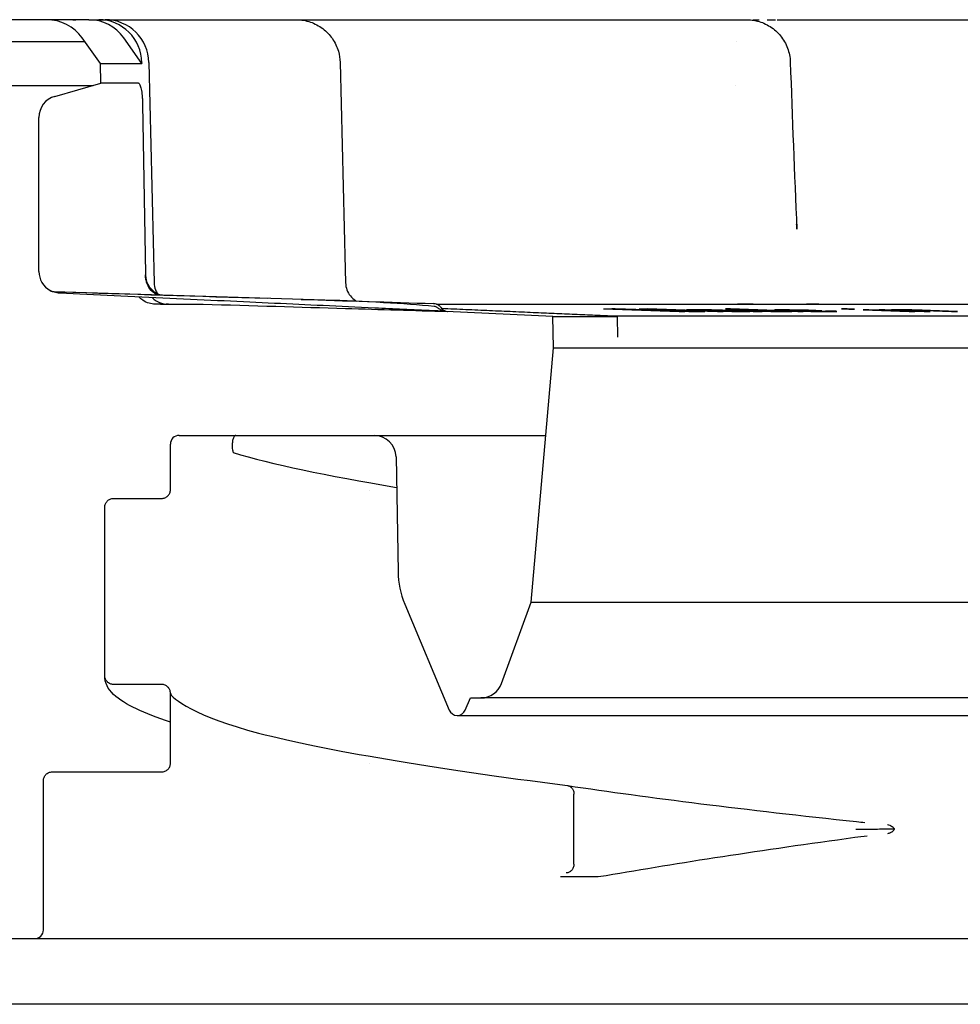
# Model space of a CAD drawing. Header units: millimetres. Extents: x -21336 to 21336, y -500 to 5820.
# Tile 22 of 26: x 2311 to 2332, y 5160 to 5183. Entities that reach past the tile are written whole.
import ezdxf

# ---------------------------------------------------------------- set-up
doc = ezdxf.new("R2010")
doc.units = ezdxf.units.MM
doc.header["$LTSCALE"] = 20
doc.layers.add('_Sichtbarkanten', color=7, linetype='Continuous', lineweight=25)

msp = doc.modelspace()

# ---------------------------------------------------------------- linework, layer by layer
at = {"layer": '_Sichtbarkanten'}
for p, q in [((2311.495, 5182.8), (2296.09, 5182.8)), ((2312.459, 5182.8), (2311.495, 5182.8)), ((2312.459, 5182.8), (2312.685, 5182.8)), ((2312.685, 5182.8), (2312.832, 5182.8)), ((2312.832, 5182.8), (2315.353, 5182.8)), ((2317.093, 5182.8), (2317.196, 5182.8)), ((2317.181, 5182.8), (2317.196, 5182.8)), ((2317.196, 5182.8), (2325.225, 5182.8)), ((2327.325, 5182.8), (2327.325, 5182.8)), ((2327.325, 5182.8), (2327.48, 5182.8)), ((2327.478, 5182.8), (2327.48, 5182.8)), ((2328.176, 5182.8), (2339.536, 5182.8)), ((2312.725, 5181.8), (2312.307, 5182.383)), ((2313.669, 5181.8), (2313.258, 5182.383)), ((2295.589, 5182.3), (2312.366, 5182.3)), ((2327.253, 5182.3), (2327.253, 5182.3)), ((2312.725, 5181.8), (2313.669, 5181.8)), ((2312.733, 5181.35), (2312.725, 5181.8)), ((2313.669, 5181.817), (2313.669, 5181.8)), ((2328.479, 5181.835), (2328.479, 5181.835)), ((2307.309, 5181.3), (2312.559, 5181.3)), ((2311.68, 5181.048), (2312.733, 5181.35)), ((2313.592, 5181.35), (2312.733, 5181.35)), ((2327.237, 5181.3), (2327.237, 5181.3)), ((2313.685, 5180.872), (2313.752, 5176.991)), ((2311.318, 5177.047), (2311.318, 5180.567)), ((2328.629, 5178.013), (2328.629, 5178.013)), ((2317.845, 5176.392), (2311.666, 5176.585)), ((2314.094, 5176.3), (2313.974, 5176.3)), ((2314.275, 5176.3), (2314.221, 5176.3)), ((2314.275, 5176.3), (2315.066, 5176.3)), ((2320.339, 5176.314), (2320.335, 5176.314)), ((2320.403, 5176.3), (2320.403, 5176.3)), ((2320.407, 5176.3), (2355.756, 5176.3)), ((2323.059, 5176.02), (2320.622, 5176.134)), ((2320.639, 5176.134), (2320.639, 5176.134)), ((2323.059, 5176.02), (2324.531, 5176.02)), ((2323.071, 5175.3), (2323.059, 5176.02)), ((2324.212, 5176.192), (2325.943, 5176.129)), ((2324.225, 5176.034), (2355.455, 5176.034)), ((2324.539, 5175.543), (2324.531, 5176.02)), ((2326.068, 5176.129), (2324.706, 5176.178)), ((2326.946, 5176.129), (2325.215, 5176.192)), ((2325.458, 5176.178), (2326.82, 5176.129)), ((2325.943, 5176.129), (2326.068, 5176.129)), ((2326.121, 5176.17), (2326.112, 5176.169)), ((2326.112, 5176.169), (2326.14, 5176.166)), ((2326.241, 5176.171), (2326.121, 5176.17)), ((2326.14, 5176.166), (2326.189, 5176.164)), ((2326.189, 5176.164), (2326.261, 5176.161)), ((2326.375, 5176.171), (2326.241, 5176.171)), ((2326.261, 5176.161), (2326.373, 5176.161)), ((2326.323, 5176.164), (2326.332, 5176.165)), ((2326.373, 5176.161), (2326.323, 5176.164)), ((2326.332, 5176.165), (2326.385, 5176.166)), ((2326.361, 5176.129), (2326.528, 5176.129)), ((2326.544, 5176.17), (2326.375, 5176.171)), ((2326.385, 5176.166), (2326.519, 5176.166)), ((2326.519, 5176.166), (2326.644, 5176.165)), ((2326.683, 5176.168), (2326.544, 5176.17)), ((2326.583, 5176.156), (2326.566, 5176.153)), ((2326.566, 5176.153), (2326.593, 5176.15)), ((2326.681, 5176.157), (2326.583, 5176.156)), ((2326.593, 5176.15), (2326.693, 5176.145)), ((2326.644, 5176.165), (2326.724, 5176.164)), ((2326.8, 5176.165), (2326.683, 5176.168)), ((2326.693, 5176.145), (2326.801, 5176.141)), ((2326.724, 5176.164), (2326.818, 5176.161)), ((2326.763, 5176.149), (2326.772, 5176.15)), ((2326.79, 5176.146), (2326.763, 5176.149)), ((2326.772, 5176.15), (2326.825, 5176.152)), ((2326.876, 5176.142), (2326.79, 5176.146)), ((2326.93, 5176.161), (2326.8, 5176.165)), ((2326.801, 5176.141), (2326.967, 5176.136)), ((2326.818, 5176.161), (2326.926, 5176.157)), ((2326.82, 5176.129), (2326.946, 5176.129)), ((2326.948, 5176.14), (2326.876, 5176.142)), ((2327.505, 5176.14), (2326.93, 5176.161)), ((2327.042, 5176.137), (2326.948, 5176.14)), ((2326.967, 5176.136), (2327.141, 5176.132)), ((2327.116, 5176.192), (2326.999, 5176.191)), ((2326.999, 5176.191), (2327.738, 5176.164)), ((2327.203, 5176.134), (2327.042, 5176.137)), ((2327.07, 5176.152), (2327.286, 5176.144)), ((2328.77, 5176.129), (2327.116, 5176.192)), ((2327.175, 5176.171), (2327.117, 5176.17)), ((2327.117, 5176.17), (2327.117, 5176.168)), ((2327.117, 5176.168), (2327.152, 5176.164)), ((2327.141, 5176.132), (2327.222, 5176.13)), ((2327.152, 5176.164), (2327.199, 5176.161)), ((2327.316, 5176.171), (2327.175, 5176.171)), ((2327.199, 5176.161), (2327.316, 5176.156)), ((2327.337, 5176.134), (2327.203, 5176.134)), ((2327.222, 5176.13), (2327.347, 5176.129)), ((2327.286, 5176.144), (2327.335, 5176.141)), ((2327.445, 5176.17), (2327.316, 5176.171)), ((2327.316, 5176.156), (2327.598, 5176.145)), ((2327.328, 5176.162), (2327.351, 5176.165)), ((2327.387, 5176.158), (2327.328, 5176.162)), ((2327.335, 5176.141), (2327.376, 5176.137)), ((2327.376, 5176.137), (2327.337, 5176.134)), ((2327.347, 5176.129), (2327.481, 5176.129)), ((2327.351, 5176.165), (2327.492, 5176.165)), ((2327.469, 5176.154), (2327.387, 5176.158)), ((2327.527, 5176.169), (2327.445, 5176.17)), ((2327.68, 5176.146), (2327.469, 5176.154)), ((2327.481, 5176.129), (2327.556, 5176.13)), ((2327.492, 5176.165), (2327.621, 5176.164)), ((2327.551, 5176.133), (2327.502, 5176.136)), ((2327.502, 5176.136), (2327.632, 5176.132)), ((2327.707, 5176.133), (2327.505, 5176.14)), ((2327.644, 5176.166), (2327.527, 5176.169)), ((2327.556, 5176.13), (2327.551, 5176.133)), ((2327.598, 5176.145), (2327.762, 5176.14)), ((2327.621, 5176.164), (2327.761, 5176.161)), ((2327.632, 5176.132), (2327.726, 5176.129)), ((2327.738, 5176.164), (2327.644, 5176.166)), ((2327.903, 5176.14), (2327.68, 5176.146)), ((2327.837, 5176.129), (2327.707, 5176.133)), ((2327.726, 5176.129), (2327.837, 5176.129)), ((2327.761, 5176.161), (2327.914, 5176.157)), ((2327.762, 5176.14), (2327.856, 5176.137)), ((2327.856, 5176.137), (2328.032, 5176.133)), ((2328.043, 5176.137), (2327.903, 5176.14)), ((2327.914, 5176.157), (2328.266, 5176.144)), ((2328.032, 5176.133), (2328.172, 5176.13)), ((2328.172, 5176.136), (2328.043, 5176.137)), ((2328.126, 5176.169), (2328.122, 5176.166)), ((2328.122, 5176.166), (2328.141, 5176.164)), ((2328.166, 5176.17), (2328.126, 5176.169)), ((2328.141, 5176.164), (2328.23, 5176.158)), ((2328.278, 5176.171), (2328.166, 5176.17)), ((2328.266, 5176.136), (2328.172, 5176.136)), ((2328.172, 5176.13), (2328.301, 5176.129)), ((2328.23, 5176.158), (2328.412, 5176.15)), ((2328.266, 5176.144), (2328.324, 5176.14)), ((2328.324, 5176.137), (2328.266, 5176.136)), ((2328.46, 5176.17), (2328.278, 5176.171)), ((2328.301, 5176.129), (2328.442, 5176.129)), ((2328.313, 5176.164), (2328.328, 5176.165)), ((2328.343, 5176.16), (2328.313, 5176.164)), ((2328.324, 5176.14), (2328.324, 5176.137)), ((2328.328, 5176.165), (2328.392, 5176.166)), ((2328.387, 5176.157), (2328.343, 5176.16)), ((2328.421, 5176.156), (2328.387, 5176.157)), ((2328.392, 5176.166), (2328.573, 5176.165)), ((2328.412, 5176.15), (2328.642, 5176.142)), ((2328.489, 5176.134), (2328.442, 5176.137)), ((2328.442, 5176.137), (2328.653, 5176.129)), ((2328.442, 5176.129), (2328.5, 5176.13)), ((2328.686, 5176.166), (2328.46, 5176.17)), ((2328.512, 5176.132), (2328.489, 5176.134)), ((2328.5, 5176.13), (2328.512, 5176.132)), ((2328.603, 5176.148), (2328.534, 5176.15)), ((2328.573, 5176.165), (2328.716, 5176.162)), ((2328.731, 5176.144), (2328.603, 5176.148)), ((2328.642, 5176.142), (2328.829, 5176.137)), ((2328.653, 5176.129), (2328.77, 5176.129)), ((2328.897, 5176.161), (2328.686, 5176.166)), ((2328.716, 5176.162), (2328.868, 5176.158)), ((2328.824, 5176.141), (2328.731, 5176.144)), ((2329.001, 5176.137), (2328.824, 5176.141)), ((2328.829, 5176.137), (2328.947, 5176.134)), ((2328.868, 5176.158), (2328.937, 5176.156)), ((2329.059, 5176.156), (2328.897, 5176.161)), ((2328.947, 5176.134), (2329.089, 5176.132)), ((2329.084, 5176.136), (2329.001, 5176.137)), ((2329.197, 5176.15), (2329.059, 5176.156)), ((2329.217, 5176.134), (2329.084, 5176.136)), ((2329.089, 5176.132), (2329.197, 5176.13)), ((2329.197, 5176.13), (2329.379, 5176.129)), ((2329.354, 5176.136), (2329.217, 5176.134)), ((2329.403, 5176.142), (2329.28, 5176.142)), ((2329.28, 5176.142), (2329.359, 5176.138)), ((2329.359, 5176.138), (2329.354, 5176.136)), ((2329.379, 5176.129), (2329.516, 5176.13)), ((2329.516, 5176.137), (2329.403, 5176.142)), ((2329.546, 5176.133), (2329.516, 5176.137)), ((2329.516, 5176.13), (2329.546, 5176.133)), ((2329.782, 5176.191), (2329.65, 5176.191)), ((2329.65, 5176.191), (2329.814, 5176.185)), ((2329.946, 5176.185), (2329.782, 5176.191)), ((2329.814, 5176.185), (2329.946, 5176.185)), ((2330.274, 5176.171), (2330.142, 5176.171)), ((2330.142, 5176.171), (2331.191, 5176.129)), ((2331.324, 5176.129), (2330.274, 5176.171)), ((2330.639, 5176.172), (2330.503, 5176.172)), ((2330.503, 5176.172), (2331.535, 5176.129)), ((2330.8, 5176.165), (2330.639, 5176.172)), ((2330.807, 5176.17), (2330.79, 5176.168)), ((2330.79, 5176.168), (2330.8, 5176.165)), ((2330.884, 5176.171), (2330.807, 5176.17)), ((2330.993, 5176.171), (2330.884, 5176.171)), ((2330.919, 5176.162), (2330.936, 5176.165)), ((2330.929, 5176.16), (2330.919, 5176.162)), ((2331.671, 5176.129), (2330.929, 5176.16)), ((2330.936, 5176.165), (2331.013, 5176.166)), ((2331.106, 5176.17), (2330.993, 5176.171)), ((2331.013, 5176.166), (2331.154, 5176.165)), ((2331.252, 5176.168), (2331.106, 5176.17)), ((2331.154, 5176.165), (2331.24, 5176.164)), ((2331.191, 5176.129), (2331.324, 5176.129)), ((2331.24, 5176.164), (2331.359, 5176.161)), ((2331.371, 5176.165), (2331.252, 5176.168)), ((2331.359, 5176.161), (2331.548, 5176.154)), ((2331.495, 5176.161), (2331.371, 5176.165)), ((2331.684, 5176.154), (2331.495, 5176.161)), ((2331.535, 5176.129), (2331.671, 5176.129)), ((2331.548, 5176.154), (2332.161, 5176.129)), ((2332.296, 5176.129), (2331.684, 5176.154)), ((2332.161, 5176.129), (2332.296, 5176.129)), ((2322.563, 5169.492), (2323.071, 5175.3)), ((2323.071, 5175.3), (2418.039, 5175.3)), ((2314.321, 5172.06), (2314.321, 5173.1)), ((2314.521, 5173.3), (2318.975, 5173.3)), ((2318.975, 5173.3), (2322.896, 5173.3)), ((2319.475, 5172.809), (2319.521, 5170.183)), ((2314.321, 5172.06), (2314.321, 5172.06)), ((2318.859, 5172.05), (2318.859, 5172.05)), ((2312.821, 5167.81), (2312.821, 5171.659)), ((2321.885, 5167.63), (2322.563, 5169.492)), ((2322.563, 5169.492), (2418.546, 5169.492)), ((2319.675, 5169.447), (2320.687, 5167.024)), ((2314.121, 5167.61), (2313.021, 5167.61)), ((2314.321, 5167.409), (2314.321, 5167.409)), ((2314.321, 5165.81), (2314.321, 5167.409)), ((2321.056, 5167.024), (2321.172, 5167.301)), ((2321.172, 5167.301), (2321.415, 5167.301)), ((2419.727, 5167.301), (2321.415, 5167.301)), ((2320.872, 5166.901), (2420.271, 5166.901)), ((2314.321, 5165.81), (2314.321, 5165.81)), ((2318.859, 5165.8), (2318.859, 5165.8)), ((2311.421, 5165.409), (2311.421, 5165.409)), ((2311.421, 5162), (2311.421, 5165.409)), ((2323.538, 5163.502), (2323.538, 5165.1)), ((2310.538, 5161.8), (2311.221, 5161.8)), ((2311.221, 5161.8), (2331.711, 5161.8)), ((2331.711, 5161.8), (2334.3, 5161.8)), ((2431.571, 5160.3), (2309.571, 5160.3))]:
    msp.add_line(p, q, dxfattribs=at)
for centre, radius, start, end in [((2311.495, 5181.8), 1, 35.6618, 90), ((2312.832, 5181.8), 1, 1.2972, 90.0001), ((2311.818, 5180.567), 0.5, 106, 180), ((2311.818, 5177.047), 0.5, 180, 240.9201), ((2311.672, 5176.785), 0.2, 240.9201, 268.2101), ((2311.672, 5176.785), 0.2, 267.95, 268.2132), ((2314.521, 5173.1), 0.2, 90, 180), ((2318.975, 5172.8), 0.5, 1, 90), ((2321.521, 5170.218), 2, 181, 202.6613), ((2321.415, 5167.801), 0.5, 270, 340), ((2320.872, 5167.101), 0.2, 202.6613, 337.3387), ((2311.221, 5162), 0.2, 270, 0)]:
    msp.add_arc(centre, radius, start, end, dxfattribs=at)
for centre, major_axis, ratio, start_param, end_param in [((2312.459, 5181.8), (0, 1), 0.983682, 5.334804, 6.283185), ((2312.685, 5181.8), (0, 1), 0.983682, 4.729842, 6.283185), ((2315.353, 5181.8), (0, 1), 0.921933, 0.000272, 0.000284), ((2314.273, 5176.978), (0.521, 0.011), 0.960809, 3.137116, 4.329897), ((2314.276, 5176.8), (0.521, 0.011), 0.960803, 3.896809, 4.689633), ((2320.332, 5176.114), (0.009, 0.2), 0.999308, 5.992816, 6.283185), ((2327.273, 5176.8), (0, -0.5), 0.125347, 6.283174, 6.2832), ((2320.667, 5176.333), (-0.01, -0.2), 0.999287, 5.340805, 6.283185), ((2322.924, 5182.426), (51.576, -0.219), 0.120804, 4.73788, 4.741526), ((2326.505, 5182.433), (51.606, 0.22), 0.120874, 4.683236, 4.68688), ((2327.064, 5182.163), (53.422, 0.039), 0.112431, 4.705138, 4.709728), ((2327.208, 5182.139), (53.248, 0.039), 0.112434, 4.705114, 4.709719), ((2328.872, 6829.999), (-0.104, -1653.849), 0.588943, 6.282945, 6.283625), ((2330.815, 5163.375), (5.549, 0.593), 0.148564, 1.659965, 1.659983)]:
    msp.add_ellipse(centre, major_axis=major_axis, ratio=ratio, start_param=start_param, end_param=end_param, dxfattribs=at)
for points, knots in [([(2312.094, 5182.799), (2312.094, 5182.799), (2312.094, 5182.799), (2312.094, 5182.799), (2312.094, 5182.799), (2312.095, 5182.799), (2312.096, 5182.799), (2312.099, 5182.799), (2312.101, 5182.799), (2312.108, 5182.8), (2312.113, 5182.8), (2312.121, 5182.8), (2312.124, 5182.8), (2312.127, 5182.8), (2312.127, 5182.8), (2312.128, 5182.8), (2312.128, 5182.8), (2312.128, 5182.8), (2312.128, 5182.8), (2312.128, 5182.8), (2312.128, 5182.8), (2312.129, 5182.8), (2312.129, 5182.8), (2312.129, 5182.8), (2312.129, 5182.8), (2312.132, 5182.8), (2312.143, 5182.8), (2312.163, 5182.8)], [0, 0, 0, 0, 0.0000125, 0.0000125, 0.00006252, 0.00006252, 0.00026257, 0.00026257, 0.00086275, 0.00086275, 0.00246327, 0.00246327, 0.00327312, 0.00327312, 0.0033762, 0.0033762, 0.00342709, 0.00342709, 0.00347747, 0.00347747, 0.00367825, 0.00367825, 0.00405258, 0.00405258, 0.00804505, 0.00804505, 0.04015753, 0.04015753, 0.04015753, 0.04015753]), ([(2315.353, 5182.8), (2315.397, 5182.8), (2315.447, 5182.8), (2315.503, 5182.8), (2315.504, 5182.8)], [0, 0, 0, 0, 0.1428571, 0.1439925, 0.1439925, 0.1439925, 0.1439925]), ([(2315.679, 5182.8), (2315.682, 5182.8), (2315.745, 5182.8), (2315.813, 5182.8), (2315.882, 5182.8)], [0.2788753, 0.2788753, 0.2788753, 0.2788753, 0.2857143, 0.4105752, 0.4105752, 0.4105752, 0.4105752]), ([(2316.08, 5182.8), (2316.108, 5182.8), (2316.184, 5182.8), (2316.265, 5182.8), (2316.318, 5182.8)], [0.5254031, 0.5254031, 0.5254031, 0.5254031, 0.5714286, 0.650889, 0.650889, 0.650889, 0.650889]), ([(2316.622, 5182.8), (2316.666, 5182.8), (2316.817, 5182.8), (2316.973, 5182.8), (2317.086, 5182.8)], [0.7963405, 0.7963405, 0.7963405, 0.7963405, 0.8571429, 1, 1, 1, 1]), ([(2317.196, 5182.8), (2317.251, 5182.8), (2317.307, 5182.795), (2317.415, 5182.777), (2317.467, 5182.764), (2317.619, 5182.712), (2317.715, 5182.661), (2317.884, 5182.533), (2317.96, 5182.454), (2318.08, 5182.279), (2318.127, 5182.18), (2318.181, 5181.995), (2318.194, 5181.909), (2318.196, 5181.823)], [0, 0, 0, 0, 0.0166068, 0.0166068, 0.0327708, 0.0327708, 0.0646347, 0.0646347, 0.0964913, 0.0964913, 0.1285532, 0.1285532, 0.154244, 0.154244, 0.154244, 0.154244]), ([(2325.225, 5182.8), (2325.298, 5182.8), (2325.377, 5182.8), (2325.46, 5182.8), (2325.46, 5182.8)], [0, 0, 0, 0, 0.1428571, 0.1435786, 0.1435786, 0.1435786, 0.1435786]), ([(2325.713, 5182.8), (2325.716, 5182.8), (2325.803, 5182.8), (2325.895, 5182.8), (2325.987, 5182.8)], [0.2818997, 0.2818997, 0.2818997, 0.2818997, 0.2857143, 0.4178194, 0.4178194, 0.4178194, 0.4178194]), ([(2326.227, 5182.8), (2326.257, 5182.8), (2326.336, 5182.8), (2326.416, 5182.8), (2326.467, 5182.8)], [0.5307531, 0.5307531, 0.5307531, 0.5307531, 0.5714286, 0.6386462, 0.6386462, 0.6386462, 0.6386462]), ([(2326.785, 5182.8), (2326.85, 5182.8), (2326.948, 5182.8), (2327.047, 5182.8), (2327.08, 5182.8)], [0.7755884, 0.7755884, 0.7755884, 0.7755884, 0.8571429, 0.898775, 0.898775, 0.898775, 0.898775]), ([(2327.48, 5182.8), (2327.522, 5182.8), (2327.564, 5182.797), (2327.646, 5182.787), (2327.687, 5182.779), (2327.83, 5182.743), (2327.93, 5182.699), (2328.109, 5182.585), (2328.19, 5182.512), (2328.324, 5182.347), (2328.378, 5182.252), (2328.454, 5182.052), (2328.476, 5181.943), (2328.479, 5181.835)], [0, 0, 0, 0, 0.0125805, 0.0125805, 0.0249658, 0.0249658, 0.0568294, 0.0568294, 0.0886938, 0.0886938, 0.1205347, 0.1205347, 0.1530312, 0.1530312, 0.1530312, 0.1530312]), ([(2313.592, 5181.35), (2313.598, 5181.35), (2313.603, 5181.347), (2313.615, 5181.334), (2313.621, 5181.324), (2313.637, 5181.287), (2313.646, 5181.254), (2313.663, 5181.169), (2313.67, 5181.12), (2313.678, 5181.034), (2313.68, 5181.001), (2313.684, 5180.936), (2313.685, 5180.904), (2313.685, 5180.872)], [-0.0759992, -0.0759992, -0.0759992, -0.0759992, -0.06613135, -0.06613135, -0.05579541, -0.05579541, -0.03778289, -0.03778289, -0.01981545, -0.01981545, -0.00967498, -0.00967498, 0, 0, 0, 0]), ([(2313.752, 5176.991), (2313.752, 5176.987), (2313.752, 5176.984), (2313.752, 5176.976), (2313.752, 5176.972), (2313.752, 5176.969)], [-0.002286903, -0.002286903, -0.002286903, -0.002286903, -0.001152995, -0.001152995, -0.000045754, -0.000045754, -0.000045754, -0.000045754]), ([(2314.021, 5176.512), (2314.008, 5176.518), (2313.995, 5176.524), (2313.935, 5176.56), (2313.891, 5176.6), (2313.822, 5176.693), (2313.796, 5176.745), (2313.77, 5176.829), (2313.763, 5176.857), (2313.755, 5176.913), (2313.752, 5176.941), (2313.752, 5176.969)], [0.01970113, 0.01970113, 0.01970113, 0.01970113, 0.02570745, 0.02570745, 0.04825969, 0.04825969, 0.0676593, 0.0676593, 0.07665584, 0.07665584, 0.08509615, 0.08509615, 0.08509615, 0.08509615]), ([(2313.951, 5176.787), (2313.953, 5176.733), (2313.963, 5176.679), (2313.993, 5176.597), (2314.008, 5176.566), (2314.026, 5176.537)], [0, 0, 0, 0, 0.01614808, 0.01614808, 0.02633431, 0.02633431, 0.02633431, 0.02633431]), ([(2318.323, 5176.786), (2318.324, 5176.732), (2318.335, 5176.678), (2318.372, 5176.577), (2318.398, 5176.53), (2318.464, 5176.447), (2318.505, 5176.41), (2318.555, 5176.377), (2318.562, 5176.373), (2318.568, 5176.369)], [0, 0, 0, 0, 0.01614804, 0.01614804, 0.03207207, 0.03207207, 0.04800413, 0.04800413, 0.05021546, 0.05021546, 0.05021546, 0.05021546]), ([(2311.581, 5176.607), (2311.58, 5176.608), (2311.58, 5176.608), (2311.58, 5176.608), (2311.58, 5176.608), (2311.58, 5176.607), (2311.58, 5176.607), (2311.581, 5176.607), (2311.582, 5176.607), (2311.583, 5176.606), (2311.583, 5176.606), (2311.586, 5176.605), (2311.588, 5176.604), (2311.591, 5176.602), (2311.593, 5176.601), (2311.6, 5176.599), (2311.604, 5176.597), (2311.621, 5176.591), (2311.633, 5176.589), (2311.652, 5176.586), (2311.659, 5176.585), (2311.665, 5176.585)], [0.02602934, 0.02602934, 0.02602934, 0.02602934, 0.0271549, 0.0271549, 0.02765694, 0.02765694, 0.02802265, 0.02802265, 0.02834704, 0.02834704, 0.02867266, 0.02867266, 0.02933194, 0.02933194, 0.02997769, 0.02997769, 0.03145881, 0.03145881, 0.03515697, 0.03515697, 0.03717204, 0.03717204, 0.03717204, 0.03717204]), ([(2311.79, 5176.548), (2311.747, 5176.55), (2311.703, 5176.559), (2311.647, 5176.577), (2311.631, 5176.584), (2311.611, 5176.592), (2311.605, 5176.595), (2311.595, 5176.6), (2311.59, 5176.602), (2311.586, 5176.604)], [0, 0, 0, 0, 0.01307036, 0.01307036, 0.01850465, 0.01850465, 0.02104522, 0.02104522, 0.02403718, 0.02403718, 0.02403718, 0.02403718]), ([(2311.666, 5176.585), (2311.689, 5176.584), (2311.714, 5176.584), (2311.758, 5176.582), (2311.777, 5176.582), (2311.796, 5176.581)], [0, 0, 0, 0, 0.00750789, 0.00750789, 0.01323099, 0.01323099, 0.01323099, 0.01323099]), ([(2320.318, 5176.149), (2319.853, 5176.171), (2319.41, 5176.191), (2318.994, 5176.211), (2318.578, 5176.23), (2318.189, 5176.248), (2317.812, 5176.266), (2317.435, 5176.284), (2317.07, 5176.301), (2316.698, 5176.318), (2316.325, 5176.336), (2315.945, 5176.354), (2315.546, 5176.372), (2315.147, 5176.391), (2314.729, 5176.41), (2314.306, 5176.43), (2313.884, 5176.45), (2313.455, 5176.47), (2313.035, 5176.49), (2312.615, 5176.509), (2312.203, 5176.529), (2311.793, 5176.548)], [0, 0, 0, 0, 0.142857, 0.142857, 0.142857, 0.285714, 0.285714, 0.285714, 0.428571, 0.428571, 0.428571, 0.571429, 0.571429, 0.571429, 0.714286, 0.714286, 0.714286, 0.857143, 0.857143, 0.857143, 1, 1, 1, 1]), ([(2313.974, 5176.3), (2313.951, 5176.3), (2313.926, 5176.302), (2313.879, 5176.308), (2313.856, 5176.313), (2313.783, 5176.335), (2313.733, 5176.359), (2313.659, 5176.41), (2313.63, 5176.435), (2313.605, 5176.463)], [0, 0, 0, 0, 0.00720864, 0.00720864, 0.01427122, 0.01427122, 0.03020317, 0.03020317, 0.0414543, 0.0414543, 0.0414543, 0.0414543]), ([(2315.066, 5176.3), (2316.196, 5176.266), (2318.118, 5176.209), (2319.891, 5176.156), (2320.639, 5176.134)], [0, 0, 0, 0, 0.3333333, 0.5903568, 0.5903568, 0.5903568, 0.5903568]), ([(2320.339, 5176.314), (2320.339, 5176.314), (2320.339, 5176.314), (2320.34, 5176.314), (2320.341, 5176.314), (2320.349, 5176.314), (2320.355, 5176.313), (2320.383, 5176.309), (2320.404, 5176.302), (2320.443, 5176.282), (2320.461, 5176.269), (2320.485, 5176.244), (2320.493, 5176.234), (2320.5, 5176.223)], [0.00006351, 0.00006351, 0.00006351, 0.00006351, 0.00007643, 0.00007643, 0.00042982, 0.00042982, 0.0023165, 0.0023165, 0.00891549, 0.00891549, 0.01535168, 0.01535168, 0.01923393, 0.01923393, 0.01923393, 0.01923393]), ([(2320.404, 5176.228), (2320.402, 5176.229), (2320.401, 5176.23), (2320.389, 5176.237), (2320.378, 5176.241), (2320.36, 5176.246), (2320.354, 5176.248), (2320.346, 5176.249), (2320.344, 5176.249), (2320.342, 5176.249)], [-0.014693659, -0.014693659, -0.014693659, -0.014693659, -0.014162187, -0.014162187, -0.010590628, -0.010590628, -0.008613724, -0.008613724, -0.008147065, -0.008147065, -0.008147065, -0.008147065]), ([(2320.398, 5176.303), (2320.419, 5176.296), (2320.438, 5176.285), (2320.473, 5176.258), (2320.488, 5176.242), (2320.5, 5176.223)], [0, 0, 0, 0, 0.00652362, 0.00652362, 0.01310085, 0.01310085, 0.01310085, 0.01310085]), ([(2320.615, 5176.135), (2320.605, 5176.135), (2320.592, 5176.136), (2320.577, 5176.137), (2320.562, 5176.137), (2320.545, 5176.138), (2320.526, 5176.139), (2320.507, 5176.14), (2320.486, 5176.141), (2320.464, 5176.142), (2320.442, 5176.143), (2320.418, 5176.144), (2320.394, 5176.145), (2320.369, 5176.146), (2320.344, 5176.148), (2320.318, 5176.149)], [0.2924974, 0.2924974, 0.2924974, 0.2924974, 0.4285714, 0.4285714, 0.4285714, 0.5714286, 0.5714286, 0.5714286, 0.7142857, 0.7142857, 0.7142857, 0.8571429, 0.8571429, 0.8571429, 1, 1, 1, 1]), ([(2320.622, 5176.134), (2320.596, 5176.136), (2320.571, 5176.141), (2320.518, 5176.158), (2320.493, 5176.171), (2320.447, 5176.198), (2320.425, 5176.215), (2320.404, 5176.228)], [-0.01796569, -0.01796569, -0.01796569, -0.01796569, -0.01309678, -0.01309678, -0.00741781, -0.00741781, -0.00000041, -0.00000041, -0.00000041, -0.00000041]), ([(2326.26, 5176.136), (2326.059, 5176.142), (2325.857, 5176.148), (2325.652, 5176.154), (2325.448, 5176.16), (2325.241, 5176.166), (2325.032, 5176.173), (2324.824, 5176.179), (2324.613, 5176.185), (2324.4, 5176.192)], [0, 0, 0, 0, 0.333333, 0.333333, 0.333333, 0.666667, 0.666667, 0.666667, 1, 1, 1, 1]), ([(2324.706, 5176.178), (2324.895, 5176.173), (2325.082, 5176.167), (2325.267, 5176.162), (2325.453, 5176.156), (2325.637, 5176.151), (2325.819, 5176.145), (2326.001, 5176.14), (2326.182, 5176.134), (2326.361, 5176.129)], [0, 0, 0, 0, 0.333333, 0.333333, 0.333333, 0.666667, 0.666667, 0.666667, 1, 1, 1, 1]), ([(2325.027, 5176.192), (2325.168, 5176.185), (2325.308, 5176.179), (2325.446, 5176.173), (2325.584, 5176.166), (2325.721, 5176.16), (2325.857, 5176.154), (2325.993, 5176.148), (2326.127, 5176.142), (2326.26, 5176.136)], [0, 0, 0, 0, 0.333333, 0.333333, 0.333333, 0.666667, 0.666667, 0.666667, 1, 1, 1, 1]), ([(2326.528, 5176.129), (2326.412, 5176.134), (2326.295, 5176.14), (2326.178, 5176.145), (2326.06, 5176.151), (2325.941, 5176.156), (2325.821, 5176.162), (2325.701, 5176.167), (2325.58, 5176.173), (2325.458, 5176.178)], [0, 0, 0, 0, 0.333333, 0.333333, 0.333333, 0.666667, 0.666667, 0.666667, 1, 1, 1, 1]), ([(2328.937, 5176.156), (2328.879, 5176.156), (2328.822, 5176.156), (2328.765, 5176.156), (2328.708, 5176.156), (2328.65, 5176.156), (2328.593, 5176.156), (2328.536, 5176.156), (2328.478, 5176.156), (2328.421, 5176.156)], [0, 0, 0, 0, 0.333333, 0.333333, 0.333333, 0.666667, 0.666667, 0.666667, 1, 1, 1, 1]), ([(2315.664, 5173.3), (2315.691, 5173.3), (2315.717, 5173.3), (2315.765, 5173.3), (2315.787, 5173.3), (2315.806, 5173.3), (2315.81, 5173.3), (2315.813, 5173.3), (2315.813, 5173.3), (2315.813, 5173.3), (2315.813, 5173.3), (2315.813, 5173.3), (2315.813, 5173.3), (2315.813, 5173.3), (2315.813, 5173.3), (2315.813, 5173.3), (2315.813, 5173.3), (2315.813, 5173.3), (2315.813, 5173.3), (2315.813, 5173.3), (2315.813, 5173.3), (2315.813, 5173.3), (2315.812, 5173.3), (2315.812, 5173.3), (2315.811, 5173.3), (2315.809, 5173.3), (2315.808, 5173.299), (2315.804, 5173.299), (2315.802, 5173.298), (2315.795, 5173.295), (2315.79, 5173.291), (2315.783, 5173.284), (2315.779, 5173.28), (2315.77, 5173.266), (2315.764, 5173.255), (2315.755, 5173.231), (2315.751, 5173.218), (2315.741, 5173.176), (2315.736, 5173.146), (2315.732, 5173.089), (2315.731, 5173.06), (2315.733, 5173.01), (2315.735, 5172.988), (2315.742, 5172.952), (2315.745, 5172.938), (2315.752, 5172.92), (2315.755, 5172.915), (2315.759, 5172.91), (2315.76, 5172.909), (2315.761, 5172.908), (2315.761, 5172.908), (2315.762, 5172.907), (2315.762, 5172.907), (2315.762, 5172.907), (2315.762, 5172.907), (2315.762, 5172.907), (2315.762, 5172.907), (2315.763, 5172.906), (2315.763, 5172.906), (2315.763, 5172.906), (2315.763, 5172.906), (2315.763, 5172.906)], [0.4022708, 0.4022708, 0.4022708, 0.4022708, 0.4600586, 0.4600586, 0.517842, 0.517842, 0.5371006, 0.5371006, 0.5435188, 0.5435188, 0.5438109, 0.5438109, 0.5443261, 0.5443261, 0.5443779, 0.5443779, 0.5443906, 0.5443906, 0.5444032, 0.5444032, 0.5444158, 0.5444158, 0.5444662, 0.5444662, 0.5446671, 0.5446671, 0.5450692, 0.5450692, 0.5458075, 0.5458075, 0.5474302, 0.5474302, 0.5490417, 0.5490417, 0.5527954, 0.5527954, 0.5569635, 0.5569635, 0.565848, 0.565848, 0.5745446, 0.5745446, 0.5825109, 0.5825109, 0.5889846, 0.5889846, 0.5922194, 0.5922194, 0.592629, 0.592629, 0.5927311, 0.5927311, 0.5927819, 0.5927819, 0.5928331, 0.5928331, 0.5928838, 0.5928838, 0.5929342, 0.5929342, 0.5929962, 0.5929962, 0.5929962, 0.5929962]), ([(2314.121, 5171.86), (2314.147, 5171.86), (2314.173, 5171.865), (2314.221, 5171.885), (2314.243, 5171.899), (2314.28, 5171.936), (2314.296, 5171.958), (2314.316, 5172.008), (2314.321, 5172.034), (2314.321, 5172.06)], [-0.03155737, -0.03155737, -0.03155737, -0.03155737, -0.02371829, -0.02371829, -0.01600415, -0.01600415, -0.00795813, -0.00795813, 0, 0, 0, 0]), ([(2312.821, 5171.659), (2312.821, 5171.686), (2312.827, 5171.712), (2312.846, 5171.76), (2312.861, 5171.782), (2312.898, 5171.819), (2312.92, 5171.834), (2312.969, 5171.855), (2312.995, 5171.86), (2313.022, 5171.86)], [-0.03155283, -0.03155283, -0.03155283, -0.03155283, -0.02364153, -0.02364153, -0.01591898, -0.01591898, -0.00790713, -0.00790713, 0, 0, 0, 0]), ([(2313.022, 5171.86), (2313.205, 5171.86), (2313.388, 5171.86), (2313.755, 5171.86), (2313.938, 5171.86), (2314.121, 5171.86)], [-0.1099991, -0.1099991, -0.1099991, -0.1099991, -0.0549997, -0.0549997, -0.0000375, -0.0000375, -0.0000375, -0.0000375]), ([(2313.021, 5167.61), (2312.995, 5167.61), (2312.969, 5167.615), (2312.921, 5167.635), (2312.9, 5167.649), (2312.862, 5167.686), (2312.847, 5167.708), (2312.827, 5167.758), (2312.821, 5167.784), (2312.821, 5167.81)], [-0.03155603, -0.03155603, -0.03155603, -0.03155603, -0.02371571, -0.02371571, -0.01600154, -0.01600154, -0.00795658, -0.00795658, 0, 0, 0, 0]), ([(2314.325, 5166.751), (2314.019, 5166.849), (2313.757, 5166.949), (2313.116, 5167.255), (2312.821, 5167.478), (2312.821, 5167.81)], [3.306339, 3.306339, 3.306339, 3.306339, 3.722688, 3.722688, 4.564484, 4.564484, 4.564484, 4.564484]), ([(2314.321, 5167.409), (2314.321, 5167.436), (2314.316, 5167.462), (2314.296, 5167.51), (2314.282, 5167.532), (2314.245, 5167.569), (2314.223, 5167.584), (2314.174, 5167.605), (2314.148, 5167.61), (2314.121, 5167.61)], [-0.03155404, -0.03155404, -0.03155404, -0.03155404, -0.02364069, -0.02364069, -0.01591774, -0.01591774, -0.00790638, -0.00790638, -0.00000002, -0.00000002, -0.00000002, -0.00000002]), ([(2314.321, 5167.409), (2314.321, 5167.304), (2314.923, 5166.861), (2317.875, 5166.102), (2320.286, 5165.698), (2323.392, 5165.298)], [0, 0, 0, 0, 1.563816, 1.563816, 3.26886, 3.26886, 3.26886, 3.26886]), ([(2314.121, 5165.61), (2314.147, 5165.61), (2314.173, 5165.615), (2314.221, 5165.635), (2314.243, 5165.649), (2314.28, 5165.686), (2314.296, 5165.708), (2314.316, 5165.758), (2314.321, 5165.784), (2314.321, 5165.81)], [-0.03155721, -0.03155721, -0.03155721, -0.03155721, -0.02371829, -0.02371829, -0.01600415, -0.01600415, -0.00795813, -0.00795813, 0, 0, 0, 0]), ([(2311.421, 5165.409), (2311.421, 5165.436), (2311.427, 5165.462), (2311.446, 5165.51), (2311.461, 5165.532), (2311.498, 5165.569), (2311.52, 5165.584), (2311.569, 5165.605), (2311.595, 5165.61), (2311.624, 5165.61)], [-0.03155113, -0.03155113, -0.03155113, -0.03155113, -0.02364193, -0.02364193, -0.01592002, -0.01592002, -0.00790784, -0.00790784, 0, 0, 0, 0]), ([(2311.624, 5165.61), (2312.04, 5165.61), (2312.457, 5165.61), (2313.289, 5165.61), (2313.705, 5165.61), (2314.121, 5165.61)], [-0.2499981, -0.2499981, -0.2499981, -0.2499981, -0.124999, -0.124999, -0.0002218, -0.0002218, -0.0002218, -0.0002218]), ([(2323.392, 5165.298), (2323.397, 5165.298), (2323.402, 5165.297), (2323.419, 5165.293), (2323.43, 5165.289), (2323.46, 5165.273), (2323.478, 5165.259), (2323.508, 5165.222), (2323.52, 5165.201), (2323.536, 5165.153), (2323.539, 5165.127), (2323.538, 5165.1)], [-0.02943975, -0.02943975, -0.02943975, -0.02943975, -0.0274175, -0.0274175, -0.02335251, -0.02335251, -0.01563134, -0.01563134, -0.00791279, -0.00791279, 0, 0, 0, 0]), ([(2330.7, 5164.408), (2330.7, 5164.408), (2330.701, 5164.408), (2330.717, 5164.404), (2330.734, 5164.399), (2330.764, 5164.387), (2330.778, 5164.381), (2330.791, 5164.372)], [-0.009937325, -0.009937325, -0.009937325, -0.009937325, -0.009778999, -0.009778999, -0.004634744, -0.004634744, -0.000000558, -0.000000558, -0.000000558, -0.000000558]), ([(2330.712, 5164.406), (2330.712, 5164.406), (2330.713, 5164.405), (2330.715, 5164.405), (2330.716, 5164.404), (2330.718, 5164.404)], [0.041189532, 0.041189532, 0.041189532, 0.041189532, 0.043870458, 0.043870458, 0.046109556, 0.046109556, 0.046109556, 0.046109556]), ([(2330.791, 5164.372), (2330.804, 5164.365), (2330.816, 5164.356), (2330.832, 5164.339), (2330.838, 5164.333), (2330.848, 5164.318), (2330.852, 5164.311), (2330.855, 5164.303)], [-0.009695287, -0.009695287, -0.009695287, -0.009695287, -0.00533432, -0.00533432, -0.002618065, -0.002618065, 0, 0, 0, 0]), ([(2330.084, 5164.293), (2330.066, 5164.293), (2330.048, 5164.292), (2330.028, 5164.292), (2329.998, 5164.292), (2329.984, 5164.292), (2329.982, 5164.291), (2329.976, 5164.291)], [0, 0, 0, 0, 0.0086506, 0.0086506, 0.01010326, 0.01010326, 0.01070091, 0.01070091, 0.01070091, 0.01070091]), ([(2330.128, 5164.294), (2330.12, 5164.293), (2330.113, 5164.293), (2330.106, 5164.293), (2330.099, 5164.293), (2330.091, 5164.293), (2330.084, 5164.293)], [0.0000001, 0.0000001, 0.0000001, 0.0000001, 0.5, 0.5, 0.5, 1, 1, 1, 1]), ([(2330.796, 5164.236), (2330.794, 5164.234), (2330.792, 5164.233), (2330.789, 5164.231), (2330.781, 5164.226), (2330.772, 5164.222), (2330.763, 5164.217), (2330.76, 5164.216), (2330.757, 5164.215), (2330.754, 5164.213), (2330.747, 5164.211), (2330.74, 5164.208), (2330.733, 5164.206), (2330.723, 5164.202), (2330.713, 5164.199), (2330.701, 5164.197)], [0, 0, 0, 0, 0.0899634, 0.0899634, 0.0899634, 0.4038226, 0.4038226, 0.4038226, 0.5, 0.5, 0.5, 0.7073662, 0.7073662, 0.7073662, 0.9999988, 0.9999988, 0.9999988, 0.9999988]), ([(2330.855, 5164.303), (2330.85, 5164.289), (2330.841, 5164.275), (2330.819, 5164.252), (2330.808, 5164.244), (2330.796, 5164.236)], [-0.009589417, -0.009589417, -0.009589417, -0.009589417, -0.004212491, -0.004212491, -0.000001, -0.000001, -0.000001, -0.000001]), ([(2323.538, 5163.501), (2323.537, 5163.474), (2323.532, 5163.448), (2323.512, 5163.4), (2323.499, 5163.378), (2323.467, 5163.342), (2323.447, 5163.327), (2323.392, 5163.3), (2323.363, 5163.301), (2323.359, 5163.301), (2323.359, 5163.301), (2323.358, 5163.301)], [-0.003136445, -0.003136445, -0.003136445, -0.003136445, -0.002450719, -0.002450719, -0.001786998, -0.001786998, -0.00112257, -0.00112257, 0, 0, 0.00013016, 0.00013016, 0.00013016, 0.00013016])]:
    msp.add_open_spline(points, degree=3, knots=knots, dxfattribs=at)
for points in [[(2315.353, 5182.8), (2315.364, 5182.8), (2315.375, 5182.8), (2315.386, 5182.8)], [(2315.504, 5182.8), (2315.557, 5182.8), (2315.615, 5182.8), (2315.679, 5182.8)], [(2315.882, 5182.8), (2315.944, 5182.8), (2316.011, 5182.8), (2316.08, 5182.8)], [(2316.318, 5182.8), (2316.415, 5182.8), (2316.517, 5182.8), (2316.622, 5182.8)], [(2325.225, 5182.8), (2325.241, 5182.8), (2325.257, 5182.8), (2325.273, 5182.8)], [(2325.46, 5182.8), (2325.54, 5182.8), (2325.625, 5182.8), (2325.713, 5182.8)], [(2325.987, 5182.8), (2326.065, 5182.8), (2326.145, 5182.8), (2326.227, 5182.8)], [(2326.467, 5182.8), (2326.571, 5182.8), (2326.678, 5182.8), (2326.785, 5182.8)], [(2327.08, 5182.8), (2327.162, 5182.8), (2327.244, 5182.8), (2327.325, 5182.8)], [(2327.489, 5182.8), (2327.508, 5182.8), (2327.535, 5182.8), (2327.568, 5182.8)], [(2327.634, 5182.8), (2327.672, 5182.8), (2327.716, 5182.8), (2327.766, 5182.8)], [(2327.949, 5182.8), (2328.01, 5182.8), (2328.075, 5182.8), (2328.145, 5182.8)], [(2313.832, 5181.822), (2313.87, 5180.144), (2313.909, 5178.465), (2313.951, 5176.787)], [(2318.196, 5181.823), (2318.235, 5180.143), (2318.275, 5178.464), (2318.323, 5176.786)], [(2328.479, 5181.835), (2328.524, 5180.56), (2328.572, 5179.286), (2328.629, 5178.013)], [(2328.629, 5178.013), (2328.627, 5178.052), (2328.626, 5178.09), (2328.624, 5178.128)], [(2318.323, 5176.786), (2318.323, 5176.786), (2318.323, 5176.786), (2318.323, 5176.786)], [(2311.796, 5176.581), (2313.379, 5176.532), (2314.962, 5176.482), (2316.545, 5176.433)], [(2314.094, 5176.3), (2314.141, 5176.3), (2314.184, 5176.3), (2314.221, 5176.3)], [(2317.311, 5176.409), (2318.318, 5176.377), (2319.325, 5176.346), (2320.331, 5176.314)], [(2320.342, 5176.249), (2319.68, 5176.311), (2318.765, 5176.363), (2317.845, 5176.392)], [(2320.339, 5176.314), (2320.34, 5176.314), (2320.34, 5176.314), (2320.341, 5176.314)], [(2327.631, 5176.3), (2327.514, 5176.3), (2327.394, 5176.3), (2327.273, 5176.3)], [(2329.132, 5176.3), (2329.077, 5176.3), (2328.981, 5176.3), (2328.85, 5176.3)], [(2315.756, 5172.908), (2315.756, 5172.908), (2315.755, 5172.908), (2315.755, 5172.908)], [(2315.756, 5172.908), (2316.626, 5172.647), (2317.883, 5172.38), (2319.487, 5172.113)], [(2323.395, 5165.298), (2325.238, 5165.021), (2327.465, 5164.746), (2329.995, 5164.474)], [(2329.995, 5164.474), (2330.058, 5164.467), (2330.12, 5164.461), (2330.183, 5164.455)], [(2329.957, 5164.108), (2327.831, 5163.819), (2325.92, 5163.526), (2324.274, 5163.236)], [(2330.233, 5164.143), (2330.14, 5164.132), (2330.048, 5164.12), (2329.957, 5164.108)], [(2330.855, 5164.303), (2330.802, 5164.302), (2330.693, 5164.301), (2330.518, 5164.299), (2330.331, 5164.296), (2330.197, 5164.294), (2330.128, 5164.294)], [(2330.718, 5164.201), (2330.714, 5164.2), (2330.712, 5164.199), (2330.712, 5164.199)], [(2324.033, 5163.215), (2323.767, 5163.215), (2323.501, 5163.215), (2323.234, 5163.215)], [(2324.274, 5163.236), (2324.194, 5163.222), (2324.113, 5163.215), (2324.033, 5163.215)]]:
    msp.add_open_spline(points, degree=3, dxfattribs=at)
msp.add_rational_spline([(2324.531, 5176.02), (2322.602, 5176.105), (2320.52, 5176.198)], [1.21561557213, 1.18262202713, 1.14859828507], degree=2, dxfattribs=at)

doc.saveas('drawing.dxf')
